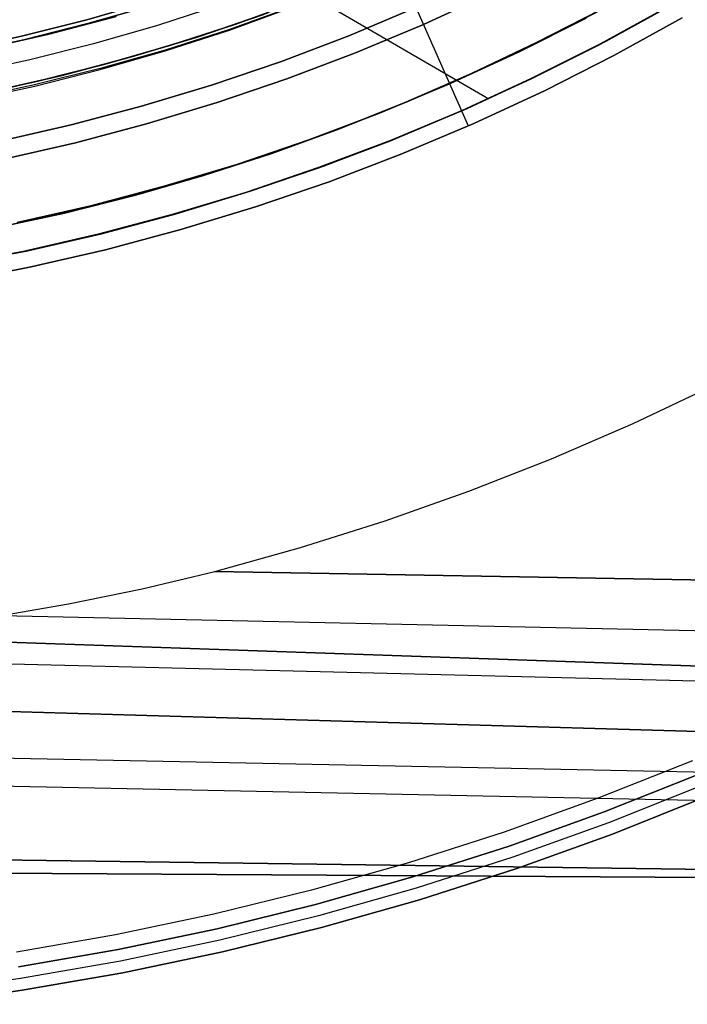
# Model space of a CAD drawing. Header units: millimetres. Extents: x -267 to 897, y -4167 to -3150.
# Tile 22 of 177: x 329 to 351, y -3616 to -3582. Entities that reach past the tile are written whole.
import ezdxf

# ---------------------------------------------------------------- set-up
doc = ezdxf.new("R2010")
doc.units = ezdxf.units.MM
doc.layers.add('1', color=7, linetype='Continuous')
doc.layers.add('BLANCO METALICO', color=7, linetype='Continuous', true_color=0xededed)

msp = doc.modelspace()

# ---------------------------------------------------------------- linework, layer by layer
at = {"layer": '1', "color": 29, "true_color": 0x4d342b}
for p, q in [((313.489, -3566.897, 54.462), (344.771, -3585.147, 54.462)), ((339.893, -3576.54, 96.062), (344.082, -3586.064, 85.657)), ((336.25, -3582.629, 79.568), (338.413, -3581.845, 79.568)), ((338.413, -3581.845, 79.568), (336.25, -3582.629, 79.568)), ((336.25, -3582.63, 80.562), (338.413, -3581.847, 80.562)), ((338.413, -3581.847, 80.562), (336.25, -3582.63, 80.562)), ((338.413, -3581.847, 80.065), (336.25, -3582.63, 80.065)), ((351.014, -3581.941, 66.264), (348.732, -3583.199, 66.264)), ((351.014, -3581.941, 66.264), (348.732, -3583.199, 66.264)), ((348.732, -3583.199, 54.462), (351.014, -3581.941, 54.462)), ((351.014, -3581.941, 60.363), (348.732, -3583.199, 60.363)), ((351.014, -3581.941, 54.462), (348.732, -3583.199, 54.462)), ((337.332, -3582.248, 62.462), (335.047, -3583.031, 62.462)), ((335.047, -3583.031, 62.462), (337.332, -3582.248, 62.462)), ((337.332, -3582.248, 71.512), (335.047, -3583.031, 71.512)), ((334.062, -3583.34, 79.568), (336.25, -3582.629, 79.568)), ((336.25, -3582.629, 79.568), (334.062, -3583.34, 79.568)), ((334.063, -3583.342, 80.562), (336.25, -3582.63, 80.562)), ((336.25, -3582.63, 80.562), (334.063, -3583.342, 80.562)), ((336.25, -3582.63, 80.065), (334.063, -3583.342, 80.065)), ((351.291, -3582.422, 85.657), (348.991, -3583.69, 85.657)), ((348.991, -3583.69, 85.657), (351.291, -3582.422, 85.657)), ((335.047, -3583.031, 62.462), (332.736, -3583.734, 62.462)), ((332.736, -3583.734, 62.462), (335.047, -3583.031, 62.462)), ((335.047, -3583.031, 71.512), (332.736, -3583.734, 71.512)), ((348.732, -3583.199, 66.264), (346.407, -3584.378, 66.264)), ((348.732, -3583.199, 66.264), (346.407, -3584.378, 66.264)), ((346.407, -3584.378, 54.462), (348.732, -3583.199, 54.462)), ((348.732, -3583.199, 60.363), (346.407, -3584.378, 60.363)), ((348.732, -3583.199, 54.462), (346.407, -3584.378, 54.462)), ((331.853, -3583.979, 79.568), (334.062, -3583.34, 79.568)), ((334.062, -3583.34, 79.568), (331.853, -3583.979, 79.568)), ((331.853, -3583.98, 80.562), (334.063, -3583.342, 80.562)), ((334.063, -3583.342, 80.562), (331.853, -3583.98, 80.562)), ((334.063, -3583.342, 80.065), (331.853, -3583.98, 80.065)), ((332.736, -3583.734, 62.462), (330.402, -3584.357, 62.462)), ((330.402, -3584.357, 62.462), (332.736, -3583.734, 62.462)), ((332.736, -3583.734, 71.512), (330.402, -3584.357, 71.512)), ((348.991, -3583.69, 85.657), (346.649, -3584.878, 85.657)), ((346.649, -3584.878, 85.657), (348.991, -3583.69, 85.657)), ((329.623, -3584.544, 79.568), (331.853, -3583.979, 79.568)), ((331.853, -3583.979, 79.568), (329.623, -3584.544, 79.568)), ((329.623, -3584.545, 80.562), (331.853, -3583.98, 80.562)), ((331.853, -3583.98, 80.562), (329.623, -3584.545, 80.562)), ((331.853, -3583.98, 80.065), (329.623, -3584.545, 80.065)), ((327.376, -3585.035, 79.568), (329.623, -3584.544, 79.568)), ((329.623, -3584.544, 79.568), (327.376, -3585.035, 79.568)), ((327.376, -3585.036, 80.562), (329.623, -3584.545, 80.562)), ((329.623, -3584.545, 80.562), (327.376, -3585.036, 80.562)), ((329.623, -3584.545, 80.065), (327.376, -3585.036, 80.065)), ((330.402, -3584.357, 62.462), (328.048, -3584.898, 62.462)), ((328.048, -3584.898, 62.462), (330.402, -3584.357, 62.462)), ((330.402, -3584.357, 71.512), (328.048, -3584.898, 71.512)), ((346.407, -3584.378, 66.264), (344.042, -3585.475, 66.264)), ((346.407, -3584.378, 66.264), (344.042, -3585.475, 66.264)), ((344.042, -3585.475, 54.462), (346.407, -3584.378, 54.462)), ((346.407, -3584.378, 60.363), (344.042, -3585.475, 60.363)), ((346.407, -3584.378, 54.462), (344.042, -3585.475, 54.462)), ((346.649, -3584.878, 85.657), (344.267, -3585.983, 85.657)), ((344.267, -3585.983, 85.657), (346.649, -3584.878, 85.657)), ((344.042, -3585.475, 66.264), (341.641, -3586.489, 66.264)), ((344.042, -3585.475, 66.264), (341.641, -3586.489, 66.264)), ((341.641, -3586.489, 54.462), (344.042, -3585.475, 54.462)), ((344.042, -3585.475, 60.363), (341.641, -3586.489, 60.363)), ((344.042, -3585.475, 54.462), (341.641, -3586.489, 54.462)), ((344.267, -3585.983, 85.657), (341.848, -3587.004, 85.657)), ((341.848, -3587.004, 85.657), (344.267, -3585.983, 85.657)), ((341.641, -3586.489, 66.264), (339.206, -3587.419, 66.264)), ((341.641, -3586.489, 66.264), (339.206, -3587.419, 66.264)), ((339.206, -3587.419, 54.462), (341.641, -3586.489, 54.462)), ((341.641, -3586.489, 60.363), (339.206, -3587.419, 60.363)), ((341.641, -3586.489, 54.462), (339.206, -3587.419, 54.462)), ((341.848, -3587.004, 85.657), (339.395, -3587.942, 85.657)), ((339.395, -3587.942, 85.657), (341.848, -3587.004, 85.657)), ((339.206, -3587.419, 66.264), (336.74, -3588.264, 66.264)), ((339.206, -3587.419, 66.264), (336.74, -3588.264, 66.264)), ((336.74, -3588.264, 54.462), (339.206, -3587.419, 54.462)), ((339.206, -3587.419, 60.363), (336.74, -3588.264, 60.363)), ((339.206, -3587.419, 54.462), (336.74, -3588.264, 54.462)), ((339.395, -3587.942, 85.657), (336.91, -3588.793, 85.657)), ((336.91, -3588.793, 85.657), (339.395, -3587.942, 85.657)), ((336.74, -3588.264, 66.264), (334.246, -3589.023, 66.264)), ((336.74, -3588.264, 66.264), (334.246, -3589.023, 66.264)), ((334.246, -3589.023, 54.462), (336.74, -3588.264, 54.462)), ((336.74, -3588.264, 60.363), (334.246, -3589.023, 60.363)), ((336.74, -3588.264, 54.462), (334.246, -3589.023, 54.462)), ((336.91, -3588.793, 85.657), (334.398, -3589.557, 85.657)), ((334.398, -3589.557, 85.657), (336.91, -3588.793, 85.657)), ((334.246, -3589.023, 66.264), (331.727, -3589.695, 66.264)), ((334.246, -3589.023, 66.264), (331.727, -3589.695, 66.264)), ((331.727, -3589.695, 54.462), (334.246, -3589.023, 54.462)), ((334.246, -3589.023, 60.363), (331.727, -3589.695, 60.363)), ((334.246, -3589.023, 54.462), (331.727, -3589.695, 54.462)), ((334.398, -3589.557, 85.657), (331.861, -3590.234, 85.657)), ((331.861, -3590.234, 85.657), (334.398, -3589.557, 85.657)), ((331.727, -3589.695, 66.264), (329.187, -3590.279, 66.264)), ((331.727, -3589.695, 66.264), (329.187, -3590.279, 66.264)), ((329.187, -3590.279, 54.462), (331.727, -3589.695, 54.462)), ((331.727, -3589.695, 60.363), (329.187, -3590.279, 60.363)), ((331.727, -3589.695, 54.462), (329.187, -3590.279, 54.462)), ((329.187, -3590.279, 66.264), (326.627, -3590.774, 66.264)), ((329.187, -3590.279, 66.264), (326.627, -3590.774, 66.264)), ((326.627, -3590.774, 54.462), (329.187, -3590.279, 54.462)), ((329.187, -3590.279, 60.363), (326.627, -3590.774, 60.363)), ((329.187, -3590.279, 54.462), (326.627, -3590.774, 54.462)), ((331.861, -3590.234, 85.657), (329.302, -3590.822, 85.657)), ((329.302, -3590.822, 85.657), (331.861, -3590.234, 85.657)), ((329.302, -3590.822, 85.657), (326.723, -3591.321, 85.657)), ((326.723, -3591.321, 85.657), (329.302, -3590.822, 85.657)), ((349.639, -3596.092, 79.568), (352.343, -3594.808, 79.568)), ((349.639, -3596.092, 79.568), (352.343, -3594.808, 79.568)), ((346.893, -3597.283, 79.568), (349.639, -3596.092, 79.568)), ((346.893, -3597.283, 79.568), (349.639, -3596.092, 79.568)), ((344.108, -3598.379, 79.568), (346.893, -3597.283, 79.568)), ((344.108, -3598.379, 79.568), (346.893, -3597.283, 79.568)), ((341.286, -3599.378, 79.568), (344.108, -3598.379, 79.568)), ((341.286, -3599.378, 79.568), (344.108, -3598.379, 79.568)), ((338.432, -3600.28, 79.568), (341.286, -3599.378, 79.568)), ((338.432, -3600.28, 79.568), (341.286, -3599.378, 79.568)), ((335.549, -3601.083, 79.568), (338.432, -3600.28, 79.568)), ((335.549, -3601.083, 79.568), (338.432, -3600.28, 79.568)), ((254.559, -3600.907, 85.657), (371.841, -3604.969, 85.657)), ((371.841, -3604.969, 85.657), (254.559, -3600.907, 85.657)), ((333.092, -3601.67, 79.564), (335.549, -3601.083, 79.568)), ((333.092, -3601.67, 79.564), (335.549, -3601.083, 79.568)), ((371.872, -3601.723, 79.568), (335.549, -3601.083, 79.568)), ((335.549, -3601.083, 79.568), (371.872, -3601.723, 79.568)), ((330.619, -3602.178, 79.559), (333.092, -3601.67, 79.564)), ((330.619, -3602.178, 79.559), (333.092, -3601.67, 79.564)), ((328.131, -3602.609, 79.551), (330.619, -3602.178, 79.559)), ((328.131, -3602.609, 79.551), (330.619, -3602.178, 79.559)), ((254.555, -3602.342, 79.449), (371.838, -3605.275, 79.561)), ((328.361, -3602.573, 79.552), (371.855, -3603.499, 79.566)), ((254.551, -3603.681, 79.331), (371.821, -3607.051, 79.552)), ((371.821, -3607.051, 79.552), (254.551, -3603.681, 79.331)), ((254.544, -3605.878, 85.232), (371.81, -3608.243, 85.612)), ((254.542, -3606.767, 78.993), (371.801, -3609.219, 79.537)), ((371.78, -3611.385, 79.524), (254.533, -3609.838, 78.554)), ((254.533, -3609.838, 78.554), (371.78, -3611.385, 79.524)), ((254.53, -3610.82, 84.555), (371.779, -3611.516, 85.528)), ((371.779, -3611.516, 85.528), (254.53, -3610.82, 84.555))]:
    msp.add_line(p, q, dxfattribs=at)
at = {"layer": '1', "color": 7, "true_color": 0xffffff}
for p, q in [((342.57, -3582.638, 16.136), (344.821, -3581.601, 16.136)), ((344.821, -3581.601, 16.136), (342.57, -3582.638, 16.136)), ((342.321, -3582.074, 31.002), (340.055, -3583.024, 31.002)), ((340.055, -3583.024, 31.002), (342.321, -3582.074, 31.002)), ((348.541, -3582.153, 31.002), (346.388, -3583.262, 31.002)), ((348.541, -3582.153, 31.002), (346.388, -3583.262, 31.002)), ((348.547, -3582.164, 31.002), (346.393, -3583.271, 31.002)), ((348.514, -3583.303, 30.316), (350.785, -3582.06, 30.316)), ((348.514, -3583.303, 29.475), (350.785, -3582.06, 29.475)), ((350.785, -3582.06, 30.316), (348.514, -3583.303, 30.316)), ((350.785, -3582.06, 29.895), (348.514, -3583.303, 29.895)), ((350.785, -3582.06, 29.475), (348.514, -3583.303, 29.475)), ((340.284, -3583.597, 16.136), (342.57, -3582.638, 16.136)), ((342.57, -3582.638, 16.136), (340.284, -3583.597, 16.136)), ((340.055, -3583.024, 31.002), (337.757, -3583.896, 31.002)), ((337.757, -3583.896, 31.002), (340.055, -3583.024, 31.002)), ((346.388, -3583.262, 31.002), (344.202, -3584.301, 31.002)), ((346.388, -3583.262, 31.002), (344.202, -3584.301, 31.002)), ((346.393, -3583.271, 31.002), (344.204, -3584.306, 31.002)), ((346.201, -3584.466, 30.316), (348.514, -3583.303, 30.316)), ((346.201, -3584.466, 29.475), (348.514, -3583.303, 29.475)), ((348.514, -3583.303, 30.316), (346.201, -3584.466, 30.316)), ((348.514, -3583.303, 29.895), (346.201, -3584.466, 29.895)), ((348.514, -3583.303, 29.475), (346.201, -3584.466, 29.475)), ((337.966, -3584.476, 16.136), (340.284, -3583.597, 16.136)), ((340.284, -3583.597, 16.136), (337.966, -3584.476, 16.136)), ((337.757, -3583.896, 31.002), (335.43, -3584.687, 31.002)), ((335.43, -3584.687, 31.002), (337.757, -3583.896, 31.002)), ((344.202, -3584.301, 31.002), (341.983, -3585.269, 31.002)), ((344.202, -3584.301, 31.002), (341.983, -3585.269, 31.002)), ((344.204, -3584.306, 31.002), (341.983, -3585.269, 31.002)), ((335.619, -3585.274, 16.136), (337.966, -3584.476, 16.136)), ((337.966, -3584.476, 16.136), (335.619, -3585.274, 16.136)), ((343.85, -3585.549, 30.316), (346.201, -3584.466, 30.316)), ((343.85, -3585.549, 29.475), (346.201, -3584.466, 29.475)), ((346.201, -3584.466, 30.316), (343.85, -3585.549, 30.316)), ((346.201, -3584.466, 29.895), (343.85, -3585.549, 29.895)), ((346.201, -3584.466, 29.475), (343.85, -3585.549, 29.475)), ((335.43, -3584.687, 31.002), (333.078, -3585.398, 31.002)), ((333.078, -3585.398, 31.002), (335.43, -3584.687, 31.002)), ((333.246, -3585.991, 16.136), (335.619, -3585.274, 16.136)), ((335.619, -3585.274, 16.136), (333.246, -3585.991, 16.136)), ((341.983, -3585.269, 31.002), (339.735, -3586.172, 31.002)), ((341.983, -3585.269, 31.002), (339.735, -3586.172, 31.002)), ((333.078, -3585.398, 31.002), (330.702, -3586.027, 31.002)), ((330.702, -3586.027, 31.002), (333.078, -3585.398, 31.002)), ((341.462, -3586.55, 30.316), (343.85, -3585.549, 30.316)), ((341.462, -3586.55, 29.475), (343.85, -3585.549, 29.475)), ((343.85, -3585.549, 30.316), (341.462, -3586.55, 30.316)), ((343.85, -3585.549, 29.895), (341.462, -3586.55, 29.895)), ((343.85, -3585.549, 29.475), (341.462, -3586.55, 29.475)), ((330.702, -3586.027, 31.002), (328.306, -3586.574, 31.002)), ((328.306, -3586.574, 31.002), (330.702, -3586.027, 31.002)), ((330.849, -3586.626, 16.136), (333.246, -3585.991, 16.136)), ((333.246, -3585.991, 16.136), (330.849, -3586.626, 16.136)), ((339.735, -3586.172, 31.002), (337.457, -3586.999, 31.002)), ((339.735, -3586.172, 31.002), (337.457, -3586.999, 31.002)), ((328.433, -3587.178, 16.136), (330.849, -3586.626, 16.136)), ((330.849, -3586.626, 16.136), (328.433, -3587.178, 16.136)), ((339.042, -3587.468, 30.316), (341.462, -3586.55, 30.316)), ((339.042, -3587.468, 29.475), (341.462, -3586.55, 29.475)), ((341.462, -3586.55, 30.316), (339.042, -3587.468, 30.316)), ((341.462, -3586.55, 29.895), (339.042, -3587.468, 29.895)), ((341.462, -3586.55, 29.475), (339.042, -3587.468, 29.475)), ((337.457, -3586.999, 31.002), (335.154, -3587.748, 31.002)), ((337.457, -3586.999, 31.002), (335.154, -3587.748, 31.002)), ((336.591, -3588.302, 30.316), (339.042, -3587.468, 30.316)), ((336.591, -3588.302, 29.475), (339.042, -3587.468, 29.475)), ((339.042, -3587.468, 30.316), (336.591, -3588.302, 30.316)), ((339.042, -3587.468, 29.895), (336.591, -3588.302, 29.895)), ((339.042, -3587.468, 29.475), (336.591, -3588.302, 29.475)), ((335.154, -3587.748, 31.002), (332.826, -3588.419, 31.002)), ((335.154, -3587.748, 31.002), (332.826, -3588.419, 31.002)), ((332.826, -3588.419, 31.002), (330.477, -3589.011, 31.002)), ((332.826, -3588.419, 31.002), (330.477, -3589.011, 31.002)), ((334.113, -3589.051, 30.316), (336.591, -3588.302, 30.316)), ((334.113, -3589.051, 29.475), (336.591, -3588.302, 29.475)), ((336.591, -3588.302, 30.316), (334.113, -3589.051, 30.316)), ((336.591, -3588.302, 29.895), (334.113, -3589.051, 29.895)), ((336.591, -3588.302, 29.475), (334.113, -3589.051, 29.475)), ((330.477, -3589.011, 31.002), (328.109, -3589.524, 31.002)), ((330.477, -3589.011, 31.002), (328.109, -3589.524, 31.002)), ((331.61, -3589.713, 30.316), (334.113, -3589.051, 30.316)), ((331.61, -3589.713, 29.475), (334.113, -3589.051, 29.475)), ((334.113, -3589.051, 30.316), (331.61, -3589.713, 30.316)), ((334.113, -3589.051, 29.895), (331.61, -3589.713, 29.895)), ((334.113, -3589.051, 29.475), (331.61, -3589.713, 29.475)), ((329.087, -3590.29, 30.316), (331.61, -3589.713, 30.316)), ((329.087, -3590.29, 29.475), (331.61, -3589.713, 29.475)), ((331.61, -3589.713, 30.316), (329.087, -3590.29, 30.316)), ((331.61, -3589.713, 29.895), (329.087, -3590.29, 29.895)), ((331.61, -3589.713, 29.475), (329.087, -3590.29, 29.475)), ((326.544, -3590.778, 30.316), (329.087, -3590.29, 30.316)), ((326.544, -3590.778, 29.475), (329.087, -3590.29, 29.475)), ((329.087, -3590.29, 30.316), (326.544, -3590.778, 30.316)), ((329.087, -3590.29, 29.895), (326.544, -3590.778, 29.895)), ((329.087, -3590.29, 29.475), (326.544, -3590.778, 29.475))]:
    msp.add_line(p, q, dxfattribs=at)
at = {"layer": '1', "color": 250, "true_color": 0x111111}
for p, q in [((333.37, -3581.867, 49.019), (331.235, -3582.482, 49.019)), ((331.235, -3582.482, 49.019), (333.37, -3581.867, 49.019)), ((335.753, -3581.978, 50.483), (333.614, -3582.673, 50.483)), ((335.753, -3581.978, 50.483), (333.614, -3582.673, 50.483)), ((333.409, -3581.997, 65.792), (331.27, -3582.613, 65.792)), ((331.27, -3582.613, 65.792), (333.409, -3581.997, 65.792)), ((334.912, -3583.075, 67.3), (337.184, -3582.302, 67.3)), ((337.184, -3582.302, 76.8), (334.912, -3583.075, 76.8)), ((337.184, -3582.302, 72.05), (334.912, -3583.075, 72.05)), ((337.184, -3582.302, 76.8), (334.912, -3583.075, 76.8)), ((337.184, -3582.302, 67.3), (334.912, -3583.075, 67.3)), ((338.179, -3582.038, 51.002), (336.035, -3582.806, 51.002)), ((336.042, -3582.828, 51.002), (338.183, -3582.05, 51.002)), ((336.042, -3582.828, 51.002), (338.183, -3582.05, 51.002)), ((348.535, -3582.143, 51.002), (346.383, -3583.252, 51.002)), ((348.535, -3582.143, 51.002), (346.383, -3583.252, 51.002)), ((348.542, -3582.154, 51.002), (346.388, -3583.26, 51.002)), ((348.518, -3583.311, 31.002), (350.79, -3582.069, 31.002)), ((350.79, -3582.069, 49.991), (348.518, -3583.311, 49.991)), ((350.79, -3582.069, 40.496), (348.518, -3583.311, 40.496)), ((350.79, -3582.069, 31.002), (348.518, -3583.311, 31.002)), ((350.79, -3582.069, 49.991), (348.518, -3583.311, 49.991)), ((331.235, -3582.482, 49.019), (329.081, -3583.025, 49.019)), ((329.081, -3583.025, 49.019), (331.235, -3582.482, 49.019)), ((331.27, -3582.613, 65.792), (329.112, -3583.157, 65.792)), ((329.112, -3583.157, 65.792), (331.27, -3582.613, 65.792)), ((332.219, -3582.37, 78.12), (329.949, -3582.971, 78.12)), ((329.949, -3582.971, 76.8), (332.219, -3582.37, 76.8)), ((332.219, -3582.37, 78.12), (329.949, -3582.971, 78.12)), ((332.219, -3582.37, 77.46), (329.949, -3582.971, 77.46)), ((329.949, -3582.971, 76.8), (332.219, -3582.37, 76.8)), ((345.771, -3583.574, 31.002), (348.053, -3582.426, 31.002)), ((348.053, -3582.426, 31.002), (345.771, -3583.574, 31.002)), ((329.949, -3582.971, 78.12), (327.658, -3583.494, 78.12)), ((327.658, -3583.494, 76.8), (329.949, -3582.971, 76.8)), ((329.949, -3582.971, 78.12), (327.658, -3583.494, 78.12)), ((329.949, -3582.971, 77.46), (327.658, -3583.494, 77.46)), ((327.658, -3583.494, 76.8), (329.949, -3582.971, 76.8)), ((333.614, -3582.673, 50.483), (331.453, -3583.296, 50.483)), ((333.614, -3582.673, 50.483), (331.453, -3583.296, 50.483)), ((336.035, -3582.806, 51.002), (333.867, -3583.502, 51.002)), ((333.875, -3583.532, 51.002), (336.042, -3582.828, 51.002)), ((333.875, -3583.532, 51.002), (336.042, -3582.828, 51.002)), ((329.081, -3583.025, 49.019), (326.91, -3583.495, 49.019)), ((326.91, -3583.495, 49.019), (329.081, -3583.025, 49.019)), ((329.112, -3583.157, 65.792), (326.937, -3583.628, 65.792)), ((326.937, -3583.628, 65.792), (329.112, -3583.157, 65.792)), ((331.453, -3583.296, 50.483), (329.273, -3583.846, 50.483)), ((331.453, -3583.296, 50.483), (329.273, -3583.846, 50.483)), ((332.616, -3583.769, 67.3), (334.912, -3583.075, 67.3)), ((334.912, -3583.075, 76.8), (332.616, -3583.769, 76.8)), ((334.912, -3583.075, 72.05), (332.616, -3583.769, 72.05)), ((334.912, -3583.075, 76.8), (332.616, -3583.769, 76.8)), ((334.912, -3583.075, 67.3), (332.616, -3583.769, 67.3)), ((346.383, -3583.252, 51.002), (344.197, -3584.291, 51.002)), ((346.383, -3583.252, 51.002), (344.197, -3584.291, 51.002)), ((346.388, -3583.26, 51.002), (344.2, -3584.296, 51.002)), ((346.205, -3584.475, 31.002), (348.518, -3583.311, 31.002)), ((348.518, -3583.311, 49.991), (346.205, -3584.475, 49.991)), ((348.518, -3583.311, 40.496), (346.205, -3584.475, 40.496)), ((348.518, -3583.311, 31.002), (346.205, -3584.475, 31.002)), ((348.518, -3583.311, 49.991), (346.205, -3584.475, 49.991)), ((333.867, -3583.502, 51.002), (331.677, -3584.128, 51.002)), ((331.686, -3584.164, 51.002), (333.875, -3583.532, 51.002)), ((331.686, -3584.164, 51.002), (333.875, -3583.532, 51.002)), ((343.451, -3584.642, 31.002), (345.771, -3583.574, 31.002)), ((345.771, -3583.574, 31.002), (343.451, -3584.642, 31.002)), ((329.273, -3583.846, 50.483), (327.075, -3584.322, 50.483)), ((329.273, -3583.846, 50.483), (327.075, -3584.322, 50.483)), ((330.297, -3584.383, 67.3), (332.616, -3583.769, 67.3)), ((332.616, -3583.769, 76.8), (330.297, -3584.383, 76.8)), ((332.616, -3583.769, 72.05), (330.297, -3584.383, 72.05)), ((332.616, -3583.769, 76.8), (330.297, -3584.383, 76.8)), ((332.616, -3583.769, 67.3), (330.297, -3584.383, 67.3)), ((331.677, -3584.128, 51.002), (329.468, -3584.681, 51.002)), ((329.477, -3584.721, 51.002), (331.686, -3584.164, 51.002)), ((329.477, -3584.721, 51.002), (331.686, -3584.164, 51.002)), ((344.197, -3584.291, 51.002), (341.978, -3585.259, 51.002)), ((344.197, -3584.291, 51.002), (341.978, -3585.259, 51.002)), ((344.2, -3584.296, 51.002), (341.978, -3585.259, 51.002)), ((327.957, -3584.917, 67.3), (330.297, -3584.383, 67.3)), ((330.297, -3584.383, 76.8), (327.957, -3584.917, 76.8)), ((330.297, -3584.383, 72.05), (327.957, -3584.917, 72.05)), ((330.297, -3584.383, 76.8), (327.957, -3584.917, 76.8)), ((330.297, -3584.383, 67.3), (327.957, -3584.917, 67.3)), ((343.853, -3585.558, 31.002), (346.205, -3584.475, 31.002)), ((346.205, -3584.475, 49.991), (343.853, -3585.558, 49.991)), ((346.205, -3584.475, 40.496), (343.853, -3585.558, 40.496)), ((346.205, -3584.475, 31.002), (343.853, -3585.558, 31.002)), ((346.205, -3584.475, 49.991), (343.853, -3585.558, 49.991)), ((329.468, -3584.681, 51.002), (327.242, -3585.162, 51.002)), ((327.25, -3585.203, 51.002), (329.477, -3584.721, 51.002)), ((327.25, -3585.203, 51.002), (329.477, -3584.721, 51.002)), ((341.095, -3585.63, 31.002), (343.451, -3584.642, 31.002)), ((343.451, -3584.642, 31.002), (341.095, -3585.63, 31.002)), ((341.978, -3585.259, 51.002), (339.73, -3586.161, 51.002)), ((341.978, -3585.259, 51.002), (339.73, -3586.161, 51.002)), ((338.707, -3586.536, 31.002), (341.095, -3585.63, 31.002)), ((341.095, -3585.63, 31.002), (338.707, -3586.536, 31.002)), ((341.466, -3586.559, 31.002), (343.853, -3585.558, 31.002)), ((343.853, -3585.558, 49.991), (341.466, -3586.559, 49.991)), ((343.853, -3585.558, 40.496), (341.466, -3586.559, 40.496)), ((343.853, -3585.558, 31.002), (341.466, -3586.559, 31.002)), ((343.853, -3585.558, 49.991), (341.466, -3586.559, 49.991)), ((339.73, -3586.161, 51.002), (337.454, -3586.988, 51.002)), ((339.73, -3586.161, 51.002), (337.454, -3586.988, 51.002)), ((336.288, -3587.359, 31.002), (338.707, -3586.536, 31.002)), ((338.707, -3586.536, 31.002), (336.288, -3587.359, 31.002)), ((339.045, -3587.477, 31.002), (341.466, -3586.559, 31.002)), ((341.466, -3586.559, 49.991), (339.045, -3587.477, 49.991)), ((341.466, -3586.559, 40.496), (339.045, -3587.477, 40.496)), ((341.466, -3586.559, 31.002), (339.045, -3587.477, 31.002)), ((341.466, -3586.559, 49.991), (339.045, -3587.477, 49.991)), ((337.454, -3586.988, 51.002), (335.15, -3587.737, 51.002)), ((337.454, -3586.988, 51.002), (335.15, -3587.737, 51.002)), ((333.843, -3588.098, 31.002), (336.288, -3587.359, 31.002)), ((336.288, -3587.359, 31.002), (333.843, -3588.098, 31.002)), ((336.594, -3588.311, 31.002), (339.045, -3587.477, 31.002)), ((339.045, -3587.477, 49.991), (336.594, -3588.311, 49.991)), ((339.045, -3587.477, 40.496), (336.594, -3588.311, 40.496)), ((339.045, -3587.477, 31.002), (336.594, -3588.311, 31.002)), ((339.045, -3587.477, 49.991), (336.594, -3588.311, 49.991)), ((335.15, -3587.737, 51.002), (332.823, -3588.408, 51.002)), ((335.15, -3587.737, 51.002), (332.823, -3588.408, 51.002)), ((331.373, -3588.752, 31.002), (333.843, -3588.098, 31.002)), ((333.843, -3588.098, 31.002), (331.373, -3588.752, 31.002)), ((332.823, -3588.408, 51.002), (330.474, -3589, 51.002)), ((332.823, -3588.408, 51.002), (330.474, -3589, 51.002)), ((334.115, -3589.06, 31.002), (336.594, -3588.311, 31.002)), ((336.594, -3588.311, 49.991), (334.115, -3589.06, 49.991)), ((336.594, -3588.311, 40.496), (334.115, -3589.06, 40.496)), ((336.594, -3588.311, 31.002), (334.115, -3589.06, 31.002)), ((336.594, -3588.311, 49.991), (334.115, -3589.06, 49.991)), ((328.883, -3589.32, 31.002), (331.373, -3588.752, 31.002)), ((331.373, -3588.752, 31.002), (328.883, -3589.32, 31.002)), ((330.474, -3589, 51.002), (328.107, -3589.513, 51.002)), ((330.474, -3589, 51.002), (328.107, -3589.513, 51.002)), ((331.613, -3589.723, 31.002), (334.115, -3589.06, 31.002)), ((334.115, -3589.06, 49.991), (331.613, -3589.723, 49.991)), ((334.115, -3589.06, 40.496), (331.613, -3589.723, 40.496)), ((334.115, -3589.06, 31.002), (331.613, -3589.723, 31.002)), ((334.115, -3589.06, 49.991), (331.613, -3589.723, 49.991)), ((329.089, -3590.299, 31.002), (331.613, -3589.723, 31.002)), ((331.613, -3589.723, 49.991), (329.089, -3590.299, 49.991)), ((331.613, -3589.723, 40.496), (329.089, -3590.299, 40.496)), ((331.613, -3589.723, 31.002), (329.089, -3590.299, 31.002)), ((331.613, -3589.723, 49.991), (329.089, -3590.299, 49.991)), ((326.546, -3590.788, 31.002), (329.089, -3590.299, 31.002)), ((329.089, -3590.299, 49.991), (326.546, -3590.788, 49.991)), ((329.089, -3590.299, 40.496), (326.546, -3590.788, 40.496)), ((329.089, -3590.299, 31.002), (326.546, -3590.788, 31.002)), ((329.089, -3590.299, 49.991), (326.546, -3590.788, 49.991))]:
    msp.add_line(p, q, dxfattribs=at)
at = {"layer": 'BLANCO METALICO'}
for p, q in [((351.634, -3607.464, 239.116), (348.486, -3608.721, 239.116)), ((351.634, -3607.464, 239.916), (348.486, -3608.721, 239.916)), ((348.663, -3609.189, 243.532), (351.828, -3607.926, 243.532)), ((351.828, -3607.926, 241.916), (348.663, -3609.189, 241.916)), ((348.663, -3609.189, 242.724), (351.828, -3607.926, 242.724)), ((351.828, -3607.926, 240.416), (348.663, -3609.189, 240.416)), ((351.982, -3608.294, 243.532), (348.805, -3609.563, 243.532)), ((348.486, -3608.721, 239.116), (345.296, -3609.868, 239.116)), ((348.486, -3608.721, 239.916), (345.296, -3609.868, 239.916)), ((352.137, -3608.663, 243.532), (348.947, -3609.937, 243.532)), ((348.947, -3609.937, 241.916), (352.137, -3608.663, 241.916)), ((348.947, -3609.937, 240.416), (352.137, -3608.663, 240.416)), ((352.137, -3608.663, 242.724), (348.947, -3609.937, 242.724)), ((352.137, -3608.663, 241.166), (348.947, -3609.937, 241.166)), ((345.457, -3610.342, 243.532), (348.663, -3609.189, 243.532)), ((348.663, -3609.189, 241.916), (345.457, -3610.342, 241.916)), ((345.457, -3610.342, 242.724), (348.663, -3609.189, 242.724)), ((348.663, -3609.189, 240.416), (345.457, -3610.342, 240.416)), ((345.296, -3609.868, 239.116), (342.068, -3610.905, 239.116)), ((345.296, -3609.868, 239.916), (342.068, -3610.905, 239.916)), ((348.805, -3609.563, 243.532), (345.586, -3610.72, 243.532)), ((348.947, -3609.937, 243.532), (345.715, -3611.099, 243.532)), ((345.715, -3611.099, 241.916), (348.947, -3609.937, 241.916)), ((345.715, -3611.099, 240.416), (348.947, -3609.937, 240.416)), ((348.947, -3609.937, 242.724), (345.715, -3611.099, 242.724)), ((348.947, -3609.937, 241.166), (345.715, -3611.099, 241.166)), ((342.213, -3611.383, 243.532), (345.457, -3610.342, 243.532)), ((345.457, -3610.342, 241.916), (342.213, -3611.383, 241.916)), ((342.213, -3611.383, 242.724), (345.457, -3610.342, 242.724)), ((345.457, -3610.342, 240.416), (342.213, -3611.383, 240.416)), ((345.586, -3610.72, 243.532), (342.329, -3611.766, 243.532)), ((342.068, -3610.905, 239.116), (338.807, -3611.829, 239.116)), ((342.068, -3610.905, 239.916), (338.807, -3611.829, 239.916)), ((345.715, -3611.099, 243.532), (342.444, -3612.149, 243.532)), ((342.444, -3612.149, 241.916), (345.715, -3611.099, 241.916)), ((342.444, -3612.149, 240.416), (345.715, -3611.099, 240.416)), ((345.715, -3611.099, 242.724), (342.444, -3612.149, 242.724)), ((345.715, -3611.099, 241.166), (342.444, -3612.149, 241.166)), ((338.935, -3612.312, 243.532), (342.213, -3611.383, 243.532)), ((342.213, -3611.383, 241.916), (338.935, -3612.312, 241.916)), ((338.935, -3612.312, 242.724), (342.213, -3611.383, 242.724)), ((342.213, -3611.383, 240.416), (338.935, -3612.312, 240.416)), ((338.807, -3611.829, 239.116), (335.515, -3612.64, 239.116)), ((338.807, -3611.829, 239.916), (335.515, -3612.64, 239.916)), ((342.329, -3611.766, 243.532), (339.037, -3612.699, 243.532)), ((342.444, -3612.149, 243.532), (339.14, -3613.086, 243.532)), ((339.14, -3613.086, 241.916), (342.444, -3612.149, 241.916)), ((339.14, -3613.086, 240.416), (342.444, -3612.149, 240.416)), ((342.444, -3612.149, 242.724), (339.14, -3613.086, 242.724)), ((342.444, -3612.149, 241.166), (339.14, -3613.086, 241.166)), ((335.627, -3613.128, 243.532), (338.935, -3612.312, 243.532)), ((338.935, -3612.312, 241.916), (335.627, -3613.128, 241.916)), ((335.627, -3613.128, 242.724), (338.935, -3612.312, 242.724)), ((338.935, -3612.312, 240.416), (335.627, -3613.128, 240.416)), ((335.515, -3612.64, 239.116), (332.198, -3613.338, 239.116)), ((335.515, -3612.64, 239.916), (332.198, -3613.338, 239.916)), ((339.037, -3612.699, 243.532), (335.716, -3613.518, 243.532)), ((332.292, -3613.829, 243.532), (335.627, -3613.128, 243.532)), ((335.627, -3613.128, 241.916), (332.292, -3613.829, 241.916)), ((332.292, -3613.829, 242.724), (335.627, -3613.128, 242.724)), ((335.627, -3613.128, 240.416), (332.292, -3613.829, 240.416)), ((339.14, -3613.086, 243.532), (335.805, -3613.908, 243.532)), ((335.805, -3613.908, 241.916), (339.14, -3613.086, 241.916)), ((335.805, -3613.908, 240.416), (339.14, -3613.086, 240.416)), ((339.14, -3613.086, 242.724), (335.805, -3613.908, 242.724)), ((339.14, -3613.086, 241.166), (335.805, -3613.908, 241.166)), ((332.198, -3613.338, 239.116), (328.858, -3613.92, 239.116)), ((332.198, -3613.338, 239.916), (328.858, -3613.92, 239.916)), ((335.716, -3613.518, 243.532), (332.368, -3614.221, 243.532)), ((328.936, -3614.414, 243.532), (332.292, -3613.829, 243.532)), ((332.292, -3613.829, 241.916), (328.936, -3614.414, 241.916)), ((328.936, -3614.414, 242.724), (332.292, -3613.829, 242.724)), ((332.292, -3613.829, 240.416), (328.936, -3614.414, 240.416)), ((335.805, -3613.908, 243.532), (332.443, -3614.614, 243.532)), ((332.443, -3614.614, 241.916), (335.805, -3613.908, 241.916)), ((332.443, -3614.614, 240.416), (335.805, -3613.908, 240.416)), ((335.805, -3613.908, 242.724), (332.443, -3614.614, 242.724)), ((335.805, -3613.908, 241.166), (332.443, -3614.614, 241.166)), ((332.368, -3614.221, 243.532), (328.997, -3614.809, 243.532)), ((328.997, -3614.809, 243.532), (325.609, -3615.28, 243.532)), ((332.443, -3614.614, 243.532), (329.059, -3615.204, 243.532)), ((329.059, -3615.204, 241.916), (332.443, -3614.614, 241.916)), ((329.059, -3615.204, 240.416), (332.443, -3614.614, 240.416)), ((332.443, -3614.614, 242.724), (329.059, -3615.204, 242.724)), ((332.443, -3614.614, 241.166), (329.059, -3615.204, 241.166)), ((329.059, -3615.204, 243.532), (325.657, -3615.677, 243.532)), ((325.657, -3615.677, 241.916), (329.059, -3615.204, 241.916)), ((325.657, -3615.677, 240.416), (329.059, -3615.204, 240.416)), ((329.059, -3615.204, 242.724), (325.657, -3615.677, 242.724)), ((329.059, -3615.204, 241.166), (325.657, -3615.677, 241.166))]:
    msp.add_line(p, q, dxfattribs=at)

doc.saveas('drawing.dxf')
